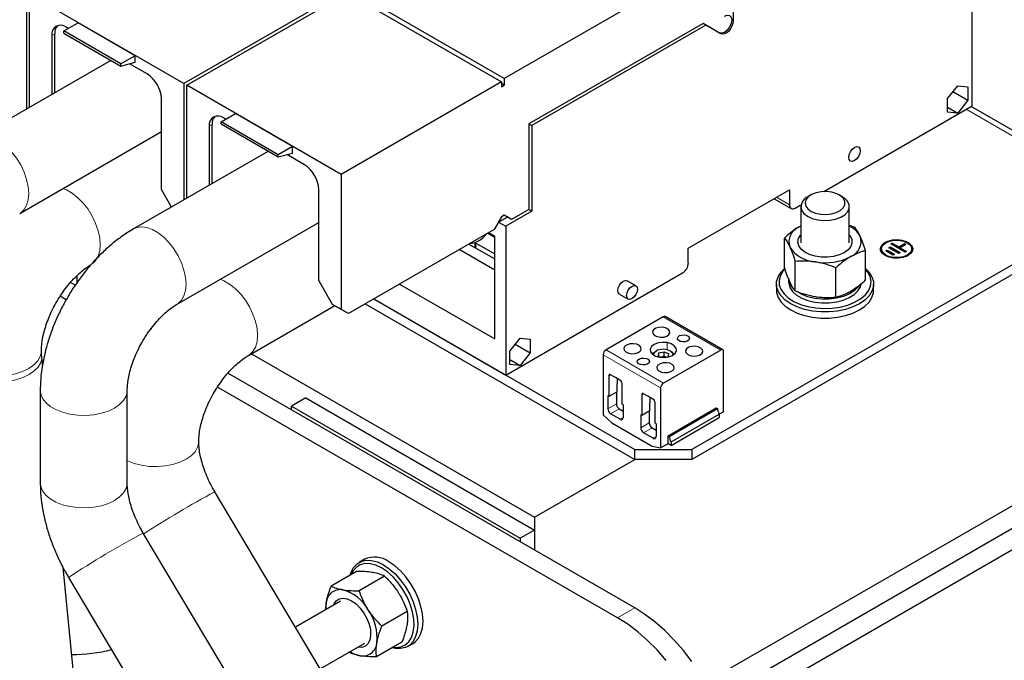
# Model space of a CAD drawing. Header units: millimetres. Extents: x 5 to 418, y 2 to 292.
# Tile 29 of 35: x 355 to 380, y 99 to 115. Entities that reach past the tile are written whole.
import ezdxf

# ---------------------------------------------------------------- set-up
doc = ezdxf.new("R2010")
doc.units = ezdxf.units.MM

msp = doc.modelspace()

# ---------------------------------------------------------------- linework, layer by layer
at = {"color": 7, "linetype": 'Continuous', "lineweight": 25}
for p, q in [((378.7397, 112.8853), (378.7397, 116.5679)), ((371.1526, 115.8562), (367.1786, 113.562)), ((355.3699, 115.6847), (355.3699, 112.8089)), ((355.4406, 112.8497), (355.4406, 115.6439)), ((359.259, 113.4396), (355.4406, 115.6439)), ((363.2188, 115.7255), (359.259, 113.4396)), ((359.3297, 113.3987), (363.2895, 115.6847)), ((363.2895, 115.6847), (367.1078, 113.4804)), ((367.1786, 113.562), (363.3602, 115.7663)), ((372.8354, 115.2742), (372.8354, 114.9905)), ((356.2891, 114.7417), (356.6427, 114.9458)), ((358.0569, 114.1294), (356.6427, 114.9458)), ((372.0929, 114.9293), (367.7867, 112.4433)), ((372.1629, 114.886), (367.8609, 112.4025)), ((372.1629, 114.886), (372.0904, 114.9278)), ((372.4995, 114.6945), (372.0929, 114.9293)), ((372.3935, 114.7557), (372.0929, 114.9293)), ((372.1581, 114.8888), (372.1744, 114.8822)), ((372.5336, 114.6719), (372.1629, 114.886)), ((372.1919, 114.872), (372.4995, 114.6945)), ((355.9957, 114.6294), (355.9957, 113.1702)), ((356.0664, 113.211), (356.0664, 114.6702)), ((357.7033, 113.9253), (356.2891, 114.7417)), ((356.2891, 114.6878), (356.2891, 114.7417)), ((356.2891, 114.6878), (357.7033, 113.8714)), ((356.3987, 114.805), (356.3492, 114.8335)), ((357.4568, 114.0137), (354.1253, 112.0905)), ((358.0569, 114.1294), (357.7033, 113.9253)), ((357.7033, 113.8714), (358.0569, 113.9661)), ((357.7033, 113.8714), (357.7033, 113.9253)), ((358.3503, 113.6783), (357.9168, 113.9286)), ((358.0569, 113.9661), (358.0569, 114.1294)), ((359.259, 113.4396), (359.259, 110.5638)), ((367.1078, 113.4804), (363.148, 111.1944)), ((367.1078, 113.4804), (367.1078, 113.3579)), ((367.1786, 113.3987), (367.1078, 113.4395)), ((367.1786, 113.562), (367.1786, 113.3987)), ((359.3297, 110.6046), (359.3297, 113.3987)), ((363.148, 111.1944), (359.3297, 113.3987)), ((367.1078, 113.3579), (367.1786, 113.3987)), ((378.1334, 113.0712), (378.3862, 113.3857)), ((378.2688, 113.2397), (378.639, 113.026)), ((378.3862, 113.3857), (378.639, 113.3631)), ((378.639, 113.3631), (378.639, 113.026)), ((358.7039, 110.8164), (358.7039, 113.0659)), ((378.1334, 112.7341), (378.1334, 113.0712)), ((378.639, 113.026), (378.3862, 112.7115)), ((360.1782, 112.4966), (360.5317, 112.7007)), ((361.946, 111.8843), (360.5317, 112.7007)), ((375.0742, 110.7692), (378.7397, 112.8853)), ((378.1334, 112.8575), (378.3862, 112.7115)), ((378.3862, 112.7115), (378.1334, 112.7341)), ((382.6945, 110.5742), (378.7155, 112.8713)), ((361.5924, 111.6802), (360.1782, 112.4966)), ((360.1782, 112.4427), (360.1782, 112.4966)), ((360.1782, 112.4427), (361.5924, 111.6263)), ((360.2878, 112.5599), (360.2383, 112.5884)), ((367.7867, 112.4433), (367.7867, 110.3285)), ((367.7884, 112.4443), (367.8609, 112.4025)), ((355.2002, 110.2284), (358.7039, 112.2511)), ((359.8847, 112.3842), (359.8847, 110.9251)), ((359.9555, 110.9659), (359.9555, 112.4251)), ((367.8609, 112.4025), (367.8609, 110.2876)), ((361.3459, 111.7686), (358.0144, 109.8453)), ((361.946, 111.8843), (361.5924, 111.6802)), ((361.5924, 111.6263), (361.946, 111.721)), ((361.946, 111.721), (361.946, 111.8843)), ((361.5924, 111.6263), (361.5924, 111.6802)), ((362.2394, 111.4332), (361.8059, 111.6835)), ((363.148, 111.1944), (363.148, 107.8548)), ((358.952, 110.3866), (358.7039, 110.8164)), ((362.593, 108.5713), (362.593, 110.8208)), ((371.727, 109.3677), (374.2266, 110.8107)), ((374.2266, 110.8107), (374.2266, 110.4432)), ((382.4945, 110.5544), (371.8172, 104.3905)), ((373.8498, 110.5931), (374.2681, 110.3516)), ((374.7568, 110.6864), (374.6809, 110.6426)), ((375.5296, 110.6426), (375.4536, 110.6864)), ((367.8609, 110.2876), (367.2139, 109.9141)), ((367.7867, 110.3285), (367.3553, 110.0795)), ((367.7867, 110.3305), (367.8609, 110.2876)), ((382.4945, 110.3095), (371.8172, 104.1456)), ((374.3681, 110.3615), (374.5106, 110.4438)), ((374.5052, 110.3977), (374.5052, 109.4973)), ((375.7052, 109.4973), (375.7052, 110.3977)), ((359.0893, 107.9833), (362.593, 110.0059)), ((367.1078, 110.1407), (366.9311, 109.8345)), ((367.0371, 110.0162), (367.251, 110.1397)), ((367.0371, 110.0183), (367.0371, 110.0162)), ((367.0371, 110.0162), (367.2139, 109.9141)), ((367.1786, 110.1816), (367.1078, 110.1407)), ((367.2493, 110.1407), (367.1785, 110.1815)), ((367.3553, 110.0795), (367.1786, 110.1816)), ((367.3553, 110.0795), (367.2493, 110.1407)), ((366.9311, 109.8345), (363.3248, 107.7527)), ((366.8003, 109.7365), (366.8003, 109.759)), ((367.2139, 109.9141), (367.2139, 106.2315)), ((374.5052, 109.9173), (374.4688, 109.8974)), ((374.5052, 109.9132), (374.4688, 109.8974)), ((375.7052, 109.936), (375.8401, 109.8886)), ((366.4603, 109.3812), (366.4603, 109.5198)), ((366.9417, 109.634), (366.7627, 109.7373)), ((366.9417, 109.6549), (366.8003, 109.7365)), ((366.9417, 107.1236), (366.9417, 109.6549)), ((374.1014, 108.8936), (374.1014, 109.6197)), ((366.9417, 108.8258), (366.0627, 109.3332)), ((366.303, 109.472), (366.9417, 109.1033)), ((366.4603, 109.5036), (366.9417, 109.2257)), ((371.727, 109.0002), (371.727, 109.3677)), ((376.109, 108.583), (376.109, 109.3091)), ((376.498, 109.3502), (376.498, 109.3421)), ((376.6084, 109.2999), (376.6438, 109.3202)), ((376.7848, 109.1976), (376.6084, 109.2999)), ((376.6154, 109.2958), (376.6438, 109.3121)), ((376.6438, 109.3202), (376.8203, 109.218)), ((376.6438, 109.3121), (376.6438, 109.3202)), ((376.6438, 109.3121), (376.8132, 109.2139)), ((376.6793, 109.3814), (376.7148, 109.4018)), ((376.9264, 109.2383), (376.6793, 109.3814)), ((376.6864, 109.3773), (376.7148, 109.3936)), ((376.7148, 109.4018), (376.9618, 109.2587)), ((376.7148, 109.3936), (376.7148, 109.4018)), ((376.7148, 109.3936), (376.9547, 109.2546)), ((376.7326, 109.4732), (376.7681, 109.4936)), ((377.0856, 109.2688), (376.7326, 109.4732)), ((376.7397, 109.4691), (376.7681, 109.4854)), ((376.7681, 109.4936), (376.9269, 109.4016)), ((376.7681, 109.4854), (376.7681, 109.4936)), ((376.7681, 109.4854), (376.9269, 109.3934)), ((376.9269, 109.4016), (377.0686, 109.4831)), ((376.9269, 109.3934), (377.0686, 109.4749)), ((376.9269, 109.3934), (376.9269, 109.4016)), ((377.1038, 109.4627), (376.9622, 109.3812)), ((376.9622, 109.3812), (377.121, 109.2891)), ((376.9622, 109.373), (376.9622, 109.3812)), ((376.9622, 109.373), (377.1139, 109.2851)), ((377.0686, 109.4831), (377.1038, 109.4627)), ((377.0686, 109.4749), (377.0686, 109.4831)), ((377.0686, 109.4749), (377.0968, 109.4586)), ((377.121, 109.2891), (377.0856, 109.2688)), ((377.248, 109.3421), (377.248, 109.3502)), ((374.3704, 108.3141), (374.3704, 109.0402)), ((376.8203, 109.218), (376.7848, 109.1976)), ((376.9618, 109.2587), (376.9264, 109.2383)), ((375.3742, 108.1588), (375.3742, 108.8849)), ((356.6144, 108.6869), (356.6144, 108.5112)), ((362.9359, 107.9773), (362.593, 108.5713)), ((367.2139, 106.2315), (371.5856, 108.7553)), ((370.4303, 108.4384), (370.2146, 108.5629)), ((374.2052, 108.6237), (374.2052, 108.5338)), ((356.575, 108.4542), (356.4575, 108.5221)), ((364.5884, 108.4821), (366.9417, 107.1236)), ((373.9052, 108.4828), (373.9052, 108.3297)), ((376.3052, 108.3297), (376.3052, 108.4828)), ((356.35, 108.0943), (356.2008, 108.1804)), ((363.9519, 108.1147), (367.2139, 106.2315)), ((363.9519, 108.1147), (370.403, 104.3905)), ((370.0256, 108.2355), (370.2413, 108.111)), ((360.8571, 106.7175), (362.9876, 107.9474)), ((363.148, 107.8548), (362.9359, 107.9773)), ((363.0773, 107.8956), (362.9359, 107.9773)), ((363.1127, 107.8752), (363.0773, 107.8956)), ((363.2188, 107.8139), (363.1127, 107.8752)), ((363.3248, 107.7527), (363.148, 107.8548)), ((363.3248, 107.7527), (363.2188, 107.8139)), ((363.7397, 107.9922), (370.403, 104.1456)), ((371.1065, 107.6707), (369.6923, 106.8543)), ((372.5778, 106.8552), (371.1565, 107.6757)), ((358.4639, 107.3638), (358.4437, 107.3755)), ((367.3147, 106.8257), (367.5675, 107.1402)), ((367.5675, 107.1402), (367.8203, 107.1176)), ((367.8203, 107.1176), (367.8203, 106.7805)), ((358.2273, 107.0105), (358.2124, 107.0191)), ((367.4501, 106.9942), (367.8203, 106.7805)), ((372.5278, 106.8502), (371.1136, 106.0338)), ((355.7653, 106.4866), (355.7457, 106.6815)), ((360.9274, 106.7581), (367.9281, 102.7167)), ((367.3147, 106.4886), (367.3147, 106.8257)), ((367.3147, 106.612), (367.5675, 106.466)), ((367.8203, 106.7805), (367.5675, 106.466)), ((369.6216, 106.7318), (369.6216, 105.2478)), ((370.9368, 106.8257), (370.9156, 106.8135)), ((370.9956, 106.7765), (370.9767, 106.6939)), ((371.0293, 106.6706), (370.9767, 106.6939)), ((370.9956, 106.7765), (371.129, 106.8083)), ((370.9956, 106.6855), (370.9956, 106.7765)), ((371.0178, 106.6756), (371.129, 106.7022)), ((371.124, 106.6648), (371.129, 106.7022)), ((371.129, 106.8083), (371.2434, 106.7576)), ((371.129, 106.7022), (371.129, 106.8083)), ((371.129, 106.7022), (371.1978, 106.6716)), ((371.225, 106.6768), (371.2434, 106.7576)), ((371.3046, 106.8135), (371.2833, 106.8257)), ((372.5985, 105.3253), (372.5985, 106.8094)), ((367.5675, 106.466), (367.3147, 106.4886)), ((370.403, 100.4715), (360.3466, 106.277)), ((369.8055, 106.2379), (369.7613, 106.2123)), ((369.7695, 106.2171), (369.7613, 106.2123)), ((369.7613, 106.2123), (369.7613, 105.7)), ((369.9257, 106.1685), (369.7736, 106.2562)), ((369.7736, 106.2562), (369.7736, 106.2262)), ((370.0777, 106.0807), (369.9257, 106.1685)), ((369.9734, 106.0143), (369.9734, 106.1409)), ((369.9787, 100.2266), (360.0899, 105.9353)), ((369.9663, 106.0102), (369.9734, 106.0143)), ((369.9663, 105.8183), (369.9663, 106.0102)), ((370.0777, 106.0507), (370.0777, 106.0807)), ((370.0901, 106.0225), (370.0818, 106.0368)), ((370.0901, 105.5101), (370.0901, 106.0225)), ((371.0429, 105.9114), (371.0429, 104.4273)), ((355.7091, 105.8525), (355.7091, 103.5662)), ((357.8591, 103.5662), (357.8591, 105.8525)), ((362.2712, 105.6639), (361.9177, 105.4598)), ((362.2712, 105.6639), (367.9281, 102.3983)), ((369.7613, 105.7), (369.7365, 105.7142)), ((369.7365, 105.7142), (369.7365, 105.3958)), ((369.9663, 105.8183), (369.7613, 105.7)), ((369.9486, 105.8081), (369.9486, 105.5183)), ((370.6186, 105.7684), (370.5744, 105.7429)), ((370.5827, 105.7477), (370.5744, 105.7429)), ((370.5744, 105.7429), (370.5744, 105.2305)), ((370.7388, 105.699), (370.5868, 105.7868)), ((370.5868, 105.7868), (370.5868, 105.7568)), ((370.8909, 105.6113), (370.7388, 105.699)), ((370.7866, 105.5449), (370.7866, 105.6715)), ((361.9177, 105.4598), (367.5745, 102.1942)), ((361.9177, 105.37), (361.9177, 105.4598)), ((370.0194, 105.3958), (370.1148, 105.3407)), ((370.1148, 105.4959), (370.0901, 105.5101)), ((370.1148, 105.4959), (370.1148, 105.1774)), ((370.7795, 105.5408), (370.7866, 105.5449)), ((370.7795, 105.3489), (370.7795, 105.5408)), ((370.8909, 105.5813), (370.8909, 105.6113)), ((370.9032, 105.5531), (370.895, 105.5673)), ((370.9032, 105.0407), (370.9032, 105.5531)), ((371.225, 104.7304), (372.4164, 105.4182)), ((371.2568, 104.712), (372.4483, 105.3999)), ((372.4164, 105.4182), (372.4483, 105.3999)), ((369.6216, 105.2478), (369.8337, 105.0457)), ((370.0441, 105.1366), (369.8072, 105.2733)), ((370.5744, 105.2305), (370.5497, 105.2448)), ((370.5497, 105.2448), (370.5497, 104.9264)), ((370.7795, 105.3489), (370.5744, 105.2305)), ((370.7618, 105.3387), (370.7618, 105.0488)), ((371.2992, 104.5762), (372.4907, 105.264)), ((371.2992, 104.4916), (372.4907, 105.1794)), ((372.5985, 105.3253), (372.4907, 105.2631)), ((372.4907, 105.264), (372.4907, 105.1794)), ((369.8337, 105.0457), (370.8308, 104.4701)), ((370.8325, 104.9263), (370.928, 104.8712)), ((370.928, 105.0264), (370.9032, 105.0407)), ((370.928, 105.0264), (370.928, 104.708)), ((370.8573, 104.6671), (370.6204, 104.8039)), ((371.225, 104.5344), (371.225, 104.7304)), ((371.225, 104.7304), (371.2568, 104.712)), ((370.8308, 104.4701), (371.0429, 104.4273)), ((371.2084, 104.5228), (371.0429, 104.4273)), ((371.2992, 104.4916), (371.225, 104.5344)), ((371.2992, 104.5762), (371.2992, 104.4916)), ((370.403, 104.3905), (371.8172, 104.3905)), ((370.403, 104.1456), (370.403, 104.3905)), ((371.8172, 104.3905), (371.8172, 104.1456)), ((367.9281, 102.7167), (370.4032, 104.1456)), ((371.8172, 104.1456), (370.403, 104.1456)), ((365.1225, 94.7798), (360.0228, 103.344)), ((380.3732, 103.3688), (372.1533, 98.6236)), ((367.9281, 102.7167), (367.9281, 101.9003)), ((380.3732, 102.8054), (372.3802, 98.1911)), ((363.3547, 93.7593), (358.255, 102.3235)), ((367.9281, 102.3983), (367.5745, 102.1942)), ((367.9281, 102.3983), (367.9281, 101.9003)), ((380.5146, 102.3563), (372.5616, 97.7652)), ((367.5745, 102.1942), (367.5745, 102.1044)), ((363.7219, 101.6736), (363.5893, 101.5971)), ((356.6099, 98.1098), (356.2711, 101.4701)), ((363.5277, 101.3718), (362.8989, 101.0088)), ((364.2195, 101.2586), (363.5907, 100.8956)), ((356.4077, 101.2234), (361.5074, 92.6593)), ((363.1309, 100.6397), (362.0163, 99.9962)), ((362.7671, 100.4296), (362.7764, 100.5965)), ((364.78, 100.3863), (364.1512, 100.0233)), ((362.6303, 98.965), (363.7309, 99.6004)), ((364.6487, 99.6272), (364.02, 99.2642)), ((364.7892, 99.5186), (364.9218, 99.5951))]:
    msp.add_line(p, q, dxfattribs=at)
at = {"color": 7, "linetype": 'Continuous', "lineweight": 18}
for p, q in [((372.8354, 114.9905), (372.7983, 115.0119)), ((356.0664, 114.6702), (355.9957, 114.6294)), ((372.4995, 114.6945), (372.3935, 114.7557)), ((378.5983, 112.8036), (382.4945, 110.5544)), ((359.9555, 112.4251), (359.8847, 112.3842)), ((374.2266, 110.4432), (373.9084, 110.6269)), ((371.1065, 107.6707), (372.5278, 106.8502)), ((371.2633, 107.2562), (371.2633, 107.326)), ((371.749, 107.1136), (371.749, 107.1624)), ((369.6923, 106.8543), (371.1136, 106.0338)), ((370.5562, 106.848), (370.5562, 106.9178)), ((371.2016, 106.8569), (371.2016, 107.0323)), ((372.0765, 106.7867), (372.0765, 106.8566)), ((369.6216, 106.7318), (371.0429, 105.9114)), ((370.759, 106.5422), (370.759, 106.5909)), ((371.3694, 106.3785), (371.3694, 106.4484)), ((369.8055, 106.2379), (369.7695, 106.2171)), ((369.7996, 106.2412), (369.7736, 106.2262)), ((370.6186, 105.7684), (370.5827, 105.7477)), ((370.6128, 105.7718), (370.5868, 105.7568)), ((369.7365, 105.3958), (369.9486, 105.5183)), ((369.8072, 105.2733), (370.0194, 105.3958)), ((370.0441, 105.1366), (370.1148, 105.1774)), ((370.5497, 104.9264), (370.7618, 105.0488)), ((370.6204, 104.8039), (370.8325, 104.9263)), ((370.8573, 104.6671), (370.928, 104.708)), ((369.9787, 100.2266), (370.403, 100.4715))]:
    msp.add_line(p, q, dxfattribs=at)
at = {"color": 7, "linetype": 'Continuous', "lineweight": 25, "flags": 128}
for points in [[(372.6233, 115.1109), (372.6902, 115.1342), (372.747, 115.1232), (372.785, 115.0795), (372.7983, 115.0098), (372.785, 114.9248), (372.747, 114.8374), (372.6902, 114.7608), (372.6233, 114.7067), (372.5563, 114.6834), (372.4995, 114.6945)], [(372.8354, 114.9905), (372.8278, 114.9268), (372.8056, 114.8598), (372.7708, 114.7953), (372.7263, 114.7389), (372.676, 114.6953), (372.6241, 114.6683), (372.5753, 114.6603), (372.5336, 114.6719)], [(375.9757, 111.7795), (375.9649, 111.7105), (375.934, 111.6394), (375.8879, 111.5772), (375.8335, 111.5333), (375.7792, 111.5144), (375.733, 111.5234), (375.7022, 111.5589), (375.6914, 111.6154), (375.7022, 111.6845), (375.733, 111.7555), (375.7792, 111.8177), (375.8335, 111.8616), (375.8879, 111.8805), (375.934, 111.8715), (375.9649, 111.8361), (375.9757, 111.7795)], [(374.6294, 110.4118), (374.6814, 110.3404), (374.7649, 110.2798), (374.8736, 110.2344), (374.9995, 110.2076), (375.1332, 110.2014), (375.2649, 110.2163), (375.3847, 110.2512), (375.4838, 110.3034), (375.5548, 110.3691), (375.5925, 110.4434), (375.594, 110.5209), (375.5593, 110.5957), (375.4909, 110.6623), (375.3939, 110.7158), (375.2755, 110.7523), (375.1444, 110.7689), (375.0105, 110.7645), (374.8836, 110.7394), (374.7731, 110.6954), (374.6872, 110.6359), (374.6324, 110.5652), (374.6126, 110.4886), (374.6294, 110.4118)], [(374.5257, 110.3081), (374.5825, 110.2277), (374.6722, 110.158), (374.789, 110.1033), (374.9258, 110.0672), (375.0738, 110.0518), (375.2238, 110.0582), (375.3664, 110.0859), (375.4925, 110.1332), (375.5943, 110.1971), (375.6654, 110.2736), (375.7012, 110.3579), (375.6997, 110.4447), (375.6607, 110.5286), (375.5869, 110.6042), (375.5296, 110.6426)], [(375.5785, 109.2568), (375.4566, 109.2012), (375.3158, 109.1632), (375.1636, 109.1451), (375.0082, 109.1477), (374.8581, 109.1709), (374.7213, 109.2135), (374.6052, 109.2732), (374.5161, 109.3466), (374.4587, 109.43), (374.4362, 109.5188), (374.4497, 109.6082), (374.4986, 109.6933), (374.5052, 109.7013)], [(375.7052, 109.7013), (375.7273, 109.6727), (375.7675, 109.586), (375.772, 109.4963), (375.7406, 109.4085), (375.6749, 109.3272), (375.5785, 109.2568)], [(376.473, 109.3421), (376.4755, 109.3679), (376.5064, 109.4344), (376.5698, 109.4927), (376.6602, 109.5376), (376.7695, 109.5651), (376.8879, 109.5728), (377.0051, 109.56), (377.1105, 109.5278), (377.1948, 109.4792), (377.2505, 109.4183), (377.2727, 109.3507), (377.273, 109.3421)], [(376.5901, 109.1869), (376.5193, 109.2423), (376.48, 109.3073), (376.4755, 109.3761), (376.5064, 109.4426), (376.5698, 109.5008), (376.6602, 109.5457), (376.7695, 109.5733), (376.8879, 109.581), (377.0051, 109.5682), (377.1105, 109.536), (377.1948, 109.4873), (377.2505, 109.4265), (377.2727, 109.3589), (377.2594, 109.2905), (377.2117, 109.2274), (377.1339, 109.1752), (377.0329, 109.1386), (376.9178, 109.1208), (376.7986, 109.1233), (376.6861, 109.1461), (376.5901, 109.1869)], [(376.6078, 109.1971), (376.5389, 109.2519), (376.5026, 109.3164), (376.5026, 109.3841), (376.5389, 109.4485), (376.6078, 109.5033), (376.7027, 109.5431), (376.8143, 109.564), (376.9317, 109.564), (377.0432, 109.5431), (377.1382, 109.5033), (377.2071, 109.4485), (377.2434, 109.3841), (377.2434, 109.3164), (377.2071, 109.2519), (377.1382, 109.1971), (377.0432, 109.1573), (376.9317, 109.1364), (376.8143, 109.1364), (376.7027, 109.1573), (376.6078, 109.1971)], [(366.4735, 109.3736), (366.4791, 109.4276), (366.4603, 109.4757)], [(377.248, 109.3421), (377.2434, 109.3082), (377.2071, 109.2438), (377.1382, 109.189), (377.0432, 109.1492), (376.9317, 109.1282), (376.8143, 109.1282), (376.7027, 109.1492), (376.6078, 109.189)], [(376.109, 108.8624), (376.1928, 108.7756), (376.2643, 108.6621), (376.3007, 108.5432), (376.3007, 108.4224), (376.2643, 108.3035), (376.1928, 108.19), (376.0882, 108.0855), (375.9537, 107.993), (375.7935, 107.9153), (375.6124, 107.855), (375.4158, 107.8137), (375.2098, 107.7927), (375.0006, 107.7927), (374.7946, 107.8137), (374.5981, 107.855), (374.4169, 107.9153), (374.2567, 107.993), (374.1222, 108.0855), (374.0177, 108.19), (373.9461, 108.3035), (373.9098, 108.4224), (373.9098, 108.5432), (373.9461, 108.6621), (374.0177, 108.7756), (374.1025, 108.8634)], [(374.1084, 108.8502), (374.0696, 108.8054), (374.0022, 108.6943), (373.9703, 108.578), (373.9749, 108.4603), (374.0158, 108.345), (374.0917, 108.2357), (374.2002, 108.136), (374.3378, 108.0491), (374.5, 107.9778), (374.6817, 107.9244), (374.8771, 107.8905), (375.0797, 107.8773), (375.2832, 107.8853), (375.4809, 107.914), (375.6666, 107.9627), (375.8342, 108.0298), (375.9784, 108.113), (376.0946, 108.2098), (376.1789, 108.317), (376.2287, 108.4311), (376.2424, 108.5486), (376.2196, 108.6656), (376.161, 108.7783), (376.109, 108.8427)], [(370.0256, 108.2355), (370.0256, 108.2355), (369.9966, 108.2688), (369.9865, 108.322), (369.9966, 108.387), (370.0256, 108.4538), (370.069, 108.5122), (370.1201, 108.5535), (370.1713, 108.5713), (370.2146, 108.5629)], [(370.4694, 108.3518), (370.4593, 108.2869), (370.4303, 108.2201), (370.3869, 108.1616), (370.3358, 108.1204), (370.2846, 108.1026), (370.2413, 108.111), (370.2123, 108.1443), (370.2021, 108.1975), (370.2123, 108.2625), (370.2413, 108.3293), (370.2846, 108.3877), (370.3358, 108.429), (370.3869, 108.4468), (370.4303, 108.4384), (370.4593, 108.405), (370.4694, 108.3518)], [(373.9052, 108.3297), (373.9098, 108.2693), (373.9461, 108.1504), (374.0177, 108.0369), (374.1222, 107.9324), (374.2567, 107.8399), (374.4169, 107.7622), (374.5981, 107.7019), (374.7946, 107.6606), (375.0006, 107.6396), (375.2098, 107.6396), (375.4158, 107.6606), (375.6124, 107.7019), (375.7935, 107.7622), (375.9537, 107.8399), (376.0882, 107.9324), (376.1928, 108.0369), (376.2643, 108.1504), (376.3007, 108.2693), (376.3052, 108.3297)], [(374.2052, 108.5338), (374.2073, 108.4989), (374.2378, 108.3953), (374.3039, 108.2973), (374.4027, 108.2091), (374.5304, 108.1341), (374.6815, 108.0755), (374.85, 108.0356), (375.029, 108.0162), (375.2111, 108.0179), (375.3888, 108.0408), (375.555, 108.0838), (375.7027, 108.1453), (375.8259, 108.2227), (375.9197, 108.3128), (375.9801, 108.412), (376.0012, 108.4848)], [(375.9452, 108.4372), (375.9197, 108.4026), (375.8259, 108.3125), (375.7027, 108.2351), (375.555, 108.1736), (375.3888, 108.1306), (375.2111, 108.1077), (375.029, 108.106), (374.85, 108.1254), (374.6815, 108.1653), (374.5304, 108.2239), (374.4214, 108.2858)], [(371.2633, 107.326), (371.2245, 107.369), (371.1601, 107.4), (371.0801, 107.4145), (370.9965, 107.4102), (370.9222, 107.3878), (370.8684, 107.3506), (370.8433, 107.3044), (370.8507, 107.2562)], [(370.8507, 107.2562), (370.8896, 107.2132), (370.954, 107.1822), (371.034, 107.1677), (371.1176, 107.172), (371.1919, 107.1944), (371.2457, 107.2316), (371.2708, 107.2778), (371.2633, 107.326)], [(371.4611, 107.1136), (371.4559, 107.1473), (371.4734, 107.1795), (371.5109, 107.2055), (371.5628, 107.2211), (371.6211, 107.2241), (371.677, 107.214), (371.7219, 107.1923), (371.749, 107.1624)], [(371.749, 107.1624), (371.7542, 107.1287), (371.7367, 107.0965), (371.6991, 107.0706), (371.6473, 107.0549), (371.589, 107.0519), (371.5331, 107.062), (371.4882, 107.0837), (371.4611, 107.1136)], [(370.5562, 106.9178), (370.5174, 106.9608), (370.453, 106.9918), (370.373, 107.0063), (370.2894, 107.002), (370.2151, 106.9796), (370.1612, 106.9424), (370.1362, 106.8962), (370.1436, 106.848)], [(370.1436, 106.848), (370.1825, 106.805), (370.2469, 106.774), (370.3269, 106.7595), (370.4105, 106.7638), (370.4848, 106.7862), (370.5386, 106.8234), (370.5637, 106.8696), (370.5562, 106.9178)], [(371.2016, 107.0323), (371.0894, 107.0395), (370.9797, 107.0241), (370.8857, 106.988), (370.8188, 106.9356), (370.7871, 106.873), (370.7942, 106.808), (370.8395, 106.7483), (370.9174, 106.7012), (371.0186, 106.6723)], [(371.355, 106.729), (371.3365, 106.7798), (371.2834, 106.8257), (371.2039, 106.8564), (371.1102, 106.8672), (371.0164, 106.8564)], [(371.0186, 106.6723), (371.1307, 106.665), (371.2404, 106.6804), (371.3344, 106.7165), (371.4013, 106.769), (371.4331, 106.8315), (371.4259, 106.8965), (371.3806, 106.9562), (371.3027, 107.0034), (371.2016, 107.0323)], [(372.0765, 106.8566), (372.0376, 106.8995), (371.9733, 106.9306), (371.8932, 106.9451), (371.8097, 106.9408), (371.7353, 106.9183), (371.6815, 106.8812), (371.6564, 106.835), (371.6639, 106.7867)], [(371.6639, 106.7867), (371.7028, 106.7438), (371.7671, 106.7127), (371.8472, 106.6983), (371.9307, 106.7026), (372.0051, 106.725), (372.0589, 106.7622), (372.084, 106.8084), (372.0765, 106.8566)], [(370.4712, 106.5422), (370.466, 106.5758), (370.4835, 106.6081), (370.521, 106.634), (370.5729, 106.6496), (370.6312, 106.6526), (370.687, 106.6425), (370.7319, 106.6209), (370.759, 106.5909)], [(370.8451, 106.7437), (370.8612, 106.7687), (370.9156, 106.8135)], [(371.3046, 106.8135), (371.3534, 106.7752), (371.3751, 106.7437)], [(370.759, 106.5909), (370.7642, 106.5573), (370.7467, 106.525), (370.7092, 106.4991), (370.6573, 106.4834), (370.599, 106.4804), (370.5432, 106.4905), (370.4983, 106.5122), (370.4712, 106.5422)], [(371.3694, 106.4484), (371.3305, 106.4913), (371.2662, 106.5224), (371.1861, 106.5369), (371.1026, 106.5326), (371.0282, 106.5101), (370.9744, 106.473), (370.9493, 106.4268), (370.9568, 106.3785)], [(370.9568, 106.3785), (370.9957, 106.3356), (371.06, 106.3045), (371.1401, 106.2901), (371.2236, 106.2944), (371.298, 106.3168), (371.3518, 106.354), (371.3769, 106.4002), (371.3694, 106.4484)], [(363.3684, 101.2799), (363.3919, 101.3533), (363.4544, 101.472), (363.5392, 101.5629), (363.6438, 101.6233), (363.765, 101.6513), (363.899, 101.6461), (364.0419, 101.6078), (364.1893, 101.5377)], [(364.1451, 101.4611), (364.0014, 101.5291), (363.8624, 101.5651), (363.7325, 101.5678), (363.6159, 101.5373), (363.5162, 101.4744), (363.4368, 101.3813), (363.3921, 101.2935)], [(364.1893, 101.5377), (364.3366, 101.4377), (364.4795, 101.311), (364.6135, 101.1615), (364.7347, 100.9936), (364.8393, 100.8124), (364.9241, 100.6235), (364.9866, 100.4326), (365.0249, 100.2456), (365.0378, 100.068), (365.0249, 99.9053), (364.9866, 99.7624), (364.9241, 99.6437), (364.8393, 99.5527), (364.7347, 99.4923), (364.6135, 99.4643), (364.4795, 99.4695), (364.404, 99.4859)], [(364.9218, 99.5951), (364.9719, 99.6293), (365.0567, 99.7202), (365.1192, 99.8389), (365.1575, 99.9818), (365.1704, 100.1445), (365.1575, 100.3221), (365.1192, 100.5092), (365.0567, 100.7001), (364.9719, 100.889), (364.8673, 101.0701), (364.7461, 101.238), (364.6121, 101.3876), (364.4692, 101.5143), (364.3218, 101.6142)], [(364.4277, 99.4996), (364.4941, 99.494), (364.6178, 99.508), (364.7264, 99.5548), (364.8163, 99.6331), (364.8847, 99.7403), (364.9292, 99.8729), (364.9486, 100.0268), (364.9421, 100.1969), (364.91, 100.3777), (364.8534, 100.5636), (364.7739, 100.7484), (364.6743, 100.9263), (364.5576, 101.0915), (364.4277, 101.2387), (364.2887, 101.3633), (364.1451, 101.4611)], [(362.7764, 100.5965), (362.767, 100.5064), (362.7672, 100.4297)], [(362.9543, 100.5377), (362.969, 100.573), (363.0244, 100.6506), (363.1002, 100.6987), (363.1923, 100.7147), (363.2958, 100.6978), (363.405, 100.6488), (363.5141, 100.5705), (363.6172, 100.467), (363.7087, 100.3439), (363.7837, 100.2078), (363.8381, 100.0662), (363.8691, 99.9266), (363.8749, 99.7965), (363.8553, 99.6829), (363.8113, 99.5921), (363.7452, 99.5288), (363.6607, 99.4966), (363.5622, 99.497), (363.5542, 99.4984)], [(371.8168, 99.1431), (371.604, 99.4191), (371.3789, 99.6765), (371.1438, 99.9128), (370.9011, 100.1254), (370.6533, 100.3123), (370.403, 100.4715)], [(371.1798, 99.1742), (370.9547, 99.4316), (370.7196, 99.6679), (370.4769, 99.8805), (370.2291, 100.0674), (369.9787, 100.2266)]]:
    msp.add_lwpolyline(points, dxfattribs=at)
at = {"color": 7, "linetype": 'Continuous', "lineweight": 18, "flags": 128}
for points in [[(354.1251, 112.0903), (354.2047, 112.1244), (354.3239, 112.1408), (354.4547, 112.1238), (354.5926, 112.074), (354.7329, 111.993), (354.8708, 111.8836), (355.0016, 111.7496), (355.1209, 111.5955), (355.2245, 111.4265), (355.309, 111.2484), (355.3716, 111.0674), (355.41, 110.8894), (355.4229, 110.7206), (355.41, 110.5668), (355.3716, 110.4332), (355.309, 110.3243), (355.2245, 110.2438), (355.2024, 110.2297)], [(356.2681, 110.8449), (356.3604, 110.8082), (356.5007, 110.7272), (356.6386, 110.6178), (356.7694, 110.4838), (356.8886, 110.3297), (356.9923, 110.1607), (357.0768, 109.9826), (357.1393, 109.8015), (357.1777, 109.6236), (357.1907, 109.4548), (357.1777, 109.301), (357.1393, 109.1674), (357.0768, 109.0585), (357.0262, 109.0045)], [(358.0142, 109.8452), (358.0938, 109.8793), (358.213, 109.8957), (358.3438, 109.8787), (358.4817, 109.8289), (358.622, 109.7479), (358.7599, 109.6385), (358.8907, 109.5045), (359.0099, 109.3504), (359.1136, 109.1814), (359.1981, 109.0033), (359.2607, 108.8222), (359.299, 108.6443), (359.312, 108.4755), (359.299, 108.3217), (359.2607, 108.188), (359.1981, 108.0791), (359.1136, 107.9987), (359.0915, 107.9846)], [(360.1572, 108.5998), (360.2495, 108.563), (360.3898, 108.4821), (360.5276, 108.3727), (360.6584, 108.2387), (360.7777, 108.0846), (360.8814, 107.9156), (360.9659, 107.7375), (361.0284, 107.5564), (361.0668, 107.3785), (361.0798, 107.2097), (361.0668, 107.0559), (361.0284, 106.9222), (360.9659, 106.8133), (360.8814, 106.7329), (360.8593, 106.7188)], [(353.97, 106.3572), (353.976, 106.3543), (354.1397, 106.2896), (354.3211, 106.2434), (354.5142, 106.2171), (354.7124, 106.2119), (354.9089, 106.2277), (355.097, 106.2641), (355.2703, 106.3198), (355.4229, 106.393), (355.5496, 106.4811), (355.6462, 106.5811), (355.7092, 106.6897), (355.7366, 106.8031), (355.7378, 106.8294)], [(353.97, 106.1132), (353.9888, 106.1064), (354.1514, 106.0618), (354.3319, 106.0347), (354.5241, 106.0259), (354.7215, 106.0357), (354.9174, 106.0639), (355.105, 106.1094), (355.278, 106.1708), (355.4305, 106.2458), (355.5573, 106.332), (355.6542, 106.4265), (355.7177, 106.5259), (355.7457, 106.627), (355.7457, 106.6815)], [(355.7091, 105.8527), (355.7194, 105.7667), (355.7648, 105.6552), (355.8449, 105.5505), (355.9571, 105.456), (356.0973, 105.375), (356.261, 105.3103), (356.4425, 105.2641), (356.6356, 105.2378), (356.8337, 105.2325), (357.0302, 105.2484), (357.2183, 105.2848), (357.3916, 105.3405), (357.5442, 105.4136), (357.671, 105.5017), (357.7675, 105.6018), (357.8305, 105.7104), (357.8579, 105.8238), (357.8591, 105.8501)], [(357.8591, 104.1121), (357.8651, 104.1092), (358.0288, 104.0445), (358.2102, 103.9982), (358.4033, 103.972), (358.6015, 103.9667), (358.798, 103.9826), (358.9861, 104.019), (359.1594, 104.0747), (359.312, 104.1478), (359.4387, 104.2359), (359.5353, 104.336), (359.5983, 104.4446), (359.6257, 104.558), (359.6268, 104.5843)], [(355.7091, 103.5662), (355.7194, 103.4804), (355.7648, 103.3689), (355.8449, 103.2642), (355.9571, 103.1697), (356.0973, 103.0887), (356.261, 103.024), (356.4425, 102.9777), (356.6356, 102.9515), (356.8337, 102.9462), (357.0302, 102.9621), (357.2183, 102.9984), (357.3916, 103.0542), (357.5442, 103.1273), (357.671, 103.2154), (357.7675, 103.3155), (357.8305, 103.4241), (357.8579, 103.5375), (357.8591, 103.5662)]]:
    msp.add_lwpolyline(points, dxfattribs=at)
at = {"color": 7, "linetype": 'Continuous', "lineweight": 25}
for centre, radius, start, end in [((356.2112, 114.6643), 0.2184, 50.79671, 189.21404), ((356.3348, 114.6915), 0.2693, 137.23749, 184.54587), ((357.9363, 113.031), 0.7684, 2.60548, 57.39452), ((360.1003, 112.4192), 0.2184, 50.79671, 189.21404), ((360.2239, 112.4464), 0.2693, 137.23749, 184.54587), ((361.8254, 110.7859), 0.7684, 2.60548, 57.39452), ((374.7846, 110.3912), 0.2719, 112.41073, 197.80657), ((374.3129, 110.4292), 0.0873, 170.78596, 309.20329), ((374.609, 109.5274), 0.3957, 110.74208, 199.461), ((375.4502, 109.3757), 0.5986, 28.8436, 64.78718), ((366.2805, 110.0419), 0.5566, 275.08826, 324.90637), ((375.6015, 109.5327), 0.3957, 290.74208, 19.461), ((374.9215, 109.8483), 0.8216, 213.43888, 266.5665), ((376.6795, 109.3564), 0.1821, 184.5109, 246.80924), ((375.1067, 110.3897), 1.3815, 260.2289, 297.35717), ((371.42, 109.0142), 0.3074, 302.60548, 357.39452), ((374.5884, 108.6416), 0.3836, 182.68158, 231.52818), ((371.1358, 107.6298), 0.0503, 65.69288, 125.61758), ((369.7751, 106.7249), 0.1537, 122.60548, 177.39452), ((371.0291, 106.6879), 0.169, 94.30185, 165.92716), ((372.5554, 106.8164), 0.0437, 350.78596, 129.20329), ((369.7636, 106.2253), 0.0101, 305.69804, 5.62038), ((370.1065, 106.0517), 0.0289, 181.9565, 211.14373), ((371.1964, 105.9044), 0.1537, 122.60548, 177.39452), ((370.5768, 105.7558), 0.0101, 305.69804, 5.62038), ((369.89, 105.4028), 0.1537, 182.60548, 237.39452), ((370.1022, 105.5252), 0.1537, 182.60548, 237.39452), ((370.9197, 105.5823), 0.0289, 181.9565, 211.14373), ((372.7185, 105.4097), 0.2704, 182.08756, 212.5991), ((370.0717, 105.1704), 0.0437, 230.79671, 9.21404), ((370.7032, 104.9333), 0.1537, 182.60548, 237.39452), ((370.9153, 105.0558), 0.1537, 182.60548, 237.39452), ((370.8849, 104.701), 0.0437, 230.79671, 9.21404), ((371.5271, 104.7219), 0.2704, 182.08756, 212.5991), ((371.3104, 104.3945), 0.1639, 121.4066, 128.49247), ((363.9722, 101.1422), 0.5874, 53.47043, 115.21911), ((363.1254, 100.5755), 0.3496, 79.69185, 176.55639), ((362.9106, 99.9228), 1.0345, 29.1486, 74.44852), ((362.8135, 99.7273), 1.2209, 354.53093, 34.94968), ((363.6798, 99.6319), 0.3496, 259.69185, 356.55639), ((356.4831, 103.4488), 4.1277, 270.0653, 283.82306), ((363.7509, 99.9708), 0.6958, 236.52194, 258.91949)]:
    msp.add_arc(centre, radius, start, end, dxfattribs=at)
at = {"color": 7, "linetype": 'Continuous', "lineweight": 18}
for centre, radius, start, end in [((372.495, 80.177), 26.3109, 118.29634, 122.74207), ((367.8764, 84.0646), 20.6387, 117.78677, 123.75815)]:
    msp.add_arc(centre, radius, start, end, dxfattribs=at)
at = {"color": 7, "linetype": 'Continuous', "lineweight": 25}
for points, knots in [([(358.0144, 109.8453), (357.9642, 109.8153), (357.826, 109.7327), (357.6067, 109.5765), (357.3604, 109.3719), (357.1258, 109.1454), (356.9043, 108.9), (356.6976, 108.6379), (356.5068, 108.3616), (356.3332, 108.0731), (356.1779, 107.7745), (356.0422, 107.4679), (355.9274, 107.1552), (355.8347, 106.8383), (355.7655, 106.519), (355.7226, 106.2063), (355.7097, 105.9846), (355.7092, 105.8695), (355.7091, 105.8525)], [0, 0, 0, 0, 0.0389191, 0.1072425, 0.1755255, 0.2436853, 0.3115891, 0.3792296, 0.4466741, 0.5140299, 0.5814254, 0.6489662, 0.716781, 0.7850089, 0.8537728, 0.9231522, 0.9886111, 1, 1, 1, 1]), ([(374.4688, 109.8974), (374.4392, 109.8796), (374.3149, 109.8046), (374.1937, 109.6996), (374.1014, 109.6197)], [0, 0, 0, 0, 0.2381018, 1, 1, 1, 1]), ([(375.9746, 109.6645), (375.9714, 109.6713), (375.9472, 109.7227), (375.9017, 109.8064), (375.8607, 109.861), (375.8401, 109.8886)], [0, 0, 0, 0, 0.07009, 0.5307844, 1, 1, 1, 1]), ([(374.1014, 109.6197), (374.1232, 109.591), (374.1673, 109.533), (374.2129, 109.4416), (374.2359, 109.3956)], [0, 0, 0, 0, 0.495458, 1, 1, 1, 1]), ([(376.109, 109.3091), (376.0872, 109.3745), (376.0431, 109.5065), (375.9975, 109.6115), (375.9746, 109.6645)], [0, 0, 0, 0, 0.495458, 1, 1, 1, 1]), ([(374.2359, 109.3956), (374.2391, 109.3886), (374.2632, 109.336), (374.3087, 109.2236), (374.3497, 109.1017), (374.3704, 109.0402)], [0, 0, 0, 0, 0.07009, 0.5307844, 1, 1, 1, 1]), ([(376.109, 109.3091), (376.0828, 109.3025), (375.9632, 109.2721), (375.8388, 109.2106), (375.7416, 109.1626)], [0, 0, 0, 0, 0.2189524, 1, 1, 1, 1]), ([(374.8723, 109.0282), (374.8604, 109.0299), (374.7703, 109.0433), (374.6004, 109.0552), (374.4475, 109.0452), (374.3704, 109.0402)], [0, 0, 0, 0, 0.07009003, 0.53078443, 1, 1, 1, 1]), ([(375.7416, 109.1626), (375.712, 109.1448), (375.5877, 109.0698), (375.4665, 108.9649), (375.3742, 108.8849)], [0, 0, 0, 0, 0.2381018, 1, 1, 1, 1]), ([(355.7378, 106.8318), (355.7381, 106.8543), (355.7391, 106.9191), (355.7509, 107.0436), (355.7798, 107.2075), (355.8259, 107.3863), (355.8896, 107.5752), (355.9707, 107.7694), (356.0678, 107.9637), (356.1791, 108.1531), (356.3017, 108.3327), (356.4323, 108.4981), (356.5668, 108.6454), (356.7008, 108.7716), (356.8266, 108.8721), (356.9145, 108.9312), (356.9583, 108.9569), (356.968, 108.9626)], [0, 0, 0, 0, 0.03695234, 0.10618809, 0.17661089, 0.24849549, 0.32167294, 0.39587795, 0.47079611, 0.54609229, 0.62141309, 0.6963209, 0.77049397, 0.84364309, 0.91554248, 0.9813117, 1, 1, 1, 1]), ([(374.2359, 108.5382), (374.2327, 108.5451), (374.2086, 108.5977), (374.163, 108.7101), (374.1221, 108.8321), (374.1014, 108.8936)], [0, 0, 0, 0, 0.07009, 0.5307844, 1, 1, 1, 1]), ([(375.3742, 108.8849), (375.2927, 108.9159), (375.1282, 108.9783), (374.9581, 109.0115), (374.8723, 109.0282)], [0, 0, 0, 0, 0.495458, 1, 1, 1, 1]), ([(375.7416, 108.3053), (375.8388, 108.3695), (375.9632, 108.4517), (376.0828, 108.5594), (376.109, 108.583)], [0, 0, 0, 0, 0.7810476, 1, 1, 1, 1]), ([(374.3704, 108.3141), (374.3485, 108.3428), (374.3044, 108.4007), (374.2589, 108.4921), (374.2359, 108.5382)], [0, 0, 0, 0, 0.495458, 1, 1, 1, 1]), ([(374.3704, 108.3141), (374.4519, 108.2831), (374.6164, 108.2206), (374.7865, 108.1875), (374.8723, 108.1708)], [0, 0, 0, 0, 0.495458, 1, 1, 1, 1]), ([(375.3742, 108.1588), (375.4665, 108.1854), (375.5877, 108.2204), (375.712, 108.2889), (375.7416, 108.3053)], [0, 0, 0, 0, 0.7618982, 1, 1, 1, 1]), ([(374.8723, 108.1708), (374.8842, 108.169), (374.9743, 108.1557), (375.1441, 108.1438), (375.297, 108.1538), (375.3742, 108.1588)], [0, 0, 0, 0, 0.07009, 0.5307844, 1, 1, 1, 1]), ([(357.8591, 105.8525), (357.8594, 105.875), (357.8604, 105.9398), (357.8722, 106.0643), (357.9011, 106.2282), (357.9472, 106.407), (358.011, 106.5959), (358.092, 106.7901), (358.1891, 106.9844), (358.3004, 107.1738), (358.423, 107.3534), (358.5536, 107.5188), (358.6881, 107.6661), (358.8222, 107.7923), (358.9479, 107.8928), (359.0358, 107.9519), (359.0796, 107.9776), (359.0893, 107.9833)], [0, 0, 0, 0, 0.03695234, 0.10618809, 0.17661089, 0.24849549, 0.32167294, 0.39587795, 0.47079611, 0.54609229, 0.62141309, 0.6963209, 0.77049397, 0.84364309, 0.91554248, 0.9813117, 1, 1, 1, 1]), ([(355.7457, 106.6815), (355.7434, 106.7071), (355.7387, 106.7605), (355.7381, 106.8074), (355.7378, 106.8318)], [0, 0, 0, 0, 0.4808046, 1, 1, 1, 1]), ([(359.6269, 104.5867), (359.6272, 104.6092), (359.6282, 104.674), (359.64, 104.7985), (359.6689, 104.9624), (359.715, 105.1412), (359.7787, 105.3301), (359.8598, 105.5243), (359.9569, 105.7186), (360.0682, 105.908), (360.1908, 106.0876), (360.3214, 106.253), (360.4559, 106.4003), (360.5899, 106.5265), (360.7157, 106.627), (360.8036, 106.6861), (360.8474, 106.7118), (360.8571, 106.7175)], [0, 0, 0, 0, 0.0369523, 0.1061881, 0.1766109, 0.2484955, 0.3216729, 0.395878, 0.4707961, 0.5460923, 0.6214131, 0.6963209, 0.770494, 0.8436431, 0.9155425, 0.9813117, 1, 1, 1, 1]), ([(360.0228, 103.344), (360.0042, 103.3759), (359.9488, 103.4712), (359.8666, 103.6344), (359.7834, 103.8307), (359.7176, 104.0232), (359.6698, 104.2063), (359.6399, 104.3745), (359.6281, 104.5003), (359.6272, 104.5651), (359.6269, 104.5867)], [0, 0, 0, 0, 0.0739754, 0.2202247, 0.3659712, 0.5104788, 0.6531617, 0.7935349, 0.9313032, 1, 1, 1, 1]), ([(355.7091, 103.5662), (355.71, 103.5077), (355.7124, 103.3467), (355.7381, 103.0787), (355.7921, 102.7631), (355.871, 102.4466), (355.9727, 102.1321), (356.0966, 101.8221), (356.2399, 101.5173), (356.3517, 101.3216), (356.4077, 101.2234)], [0, 0, 0, 0, 0.07562851, 0.20840063, 0.34109309, 0.4735456, 0.60550042, 0.73694365, 0.86800612, 1, 1, 1, 1]), ([(358.255, 102.3235), (358.2364, 102.3554), (358.181, 102.4506), (358.0988, 102.6139), (358.0156, 102.8102), (357.9498, 103.0026), (357.902, 103.1858), (357.8721, 103.354), (357.8603, 103.4798), (357.8594, 103.5446), (357.8591, 103.5662)], [0, 0, 0, 0, 0.07397541, 0.22022468, 0.36597119, 0.51047884, 0.65316175, 0.79353489, 0.93130323, 1, 1, 1, 1]), ([(363.9304, 101.348), (363.9222, 101.3493), (363.8596, 101.3592), (363.7301, 101.3712), (363.5956, 101.3716), (363.5277, 101.3718)], [0, 0, 0, 0, 0.07009, 0.5307844, 1, 1, 1, 1]), ([(364.2195, 101.2586), (364.1792, 101.277), (364.0979, 101.3141), (363.9866, 101.3366), (363.9304, 101.348)], [0, 0, 0, 0, 0.495458, 1, 1, 1, 1]), ([(364.2195, 101.2586), (364.2809, 101.197), (364.4048, 101.0725), (364.5057, 100.9281), (364.5566, 100.8553)], [0, 0, 0, 0, 0.495458, 1, 1, 1, 1]), ([(362.7764, 100.5965), (362.7824, 100.6274), (362.8074, 100.7575), (362.8593, 100.9001), (362.8989, 101.0088)], [0, 0, 0, 0, 0.23810182, 1, 1, 1, 1]), ([(362.8989, 101.0088), (362.9392, 100.9905), (363.0205, 100.9534), (363.1318, 100.9308), (363.188, 100.9194)], [0, 0, 0, 0, 0.495458, 1, 1, 1, 1]), ([(363.188, 100.9194), (363.1963, 100.9181), (363.2589, 100.9083), (363.3883, 100.8963), (363.5229, 100.8959), (363.5907, 100.8956)], [0, 0, 0, 0, 0.07009, 0.5307844, 1, 1, 1, 1]), ([(363.8141, 100.4267), (363.8076, 100.437), (363.7578, 100.5156), (363.6753, 100.6704), (363.6191, 100.8201), (363.5907, 100.8956)], [0, 0, 0, 0, 0.07009, 0.5307844, 1, 1, 1, 1]), ([(364.5566, 100.8553), (364.5632, 100.8449), (364.613, 100.7663), (364.6954, 100.6115), (364.7516, 100.4618), (364.78, 100.3863)], [0, 0, 0, 0, 0.07009, 0.5307844, 1, 1, 1, 1]), ([(364.1512, 100.0233), (364.0898, 100.085), (363.9659, 100.2094), (363.865, 100.3538), (363.8141, 100.4267)], [0, 0, 0, 0, 0.495458, 1, 1, 1, 1]), ([(364.78, 100.3863), (364.7866, 100.3043), (364.7953, 100.1966), (364.7759, 100.0697), (364.7712, 100.0395)], [0, 0, 0, 0, 0.7618982, 1, 1, 1, 1]), ([(364.7712, 100.0395), (364.7468, 99.9351), (364.7156, 99.8014), (364.6608, 99.6585), (364.6487, 99.6272)], [0, 0, 0, 0, 0.7810476, 1, 1, 1, 1]), ([(364.0288, 99.6109), (364.0347, 99.6419), (364.0597, 99.7719), (364.1117, 99.9146), (364.1512, 100.0233)], [0, 0, 0, 0, 0.2381018, 1, 1, 1, 1]), ([(364.02, 99.2642), (364.0173, 99.287), (364.0052, 99.3913), (364.0184, 99.5146), (364.0288, 99.6109)], [0, 0, 0, 0, 0.2189524, 1, 1, 1, 1]), ([(363.6172, 99.288), (363.6091, 99.2893), (363.5475, 99.2998), (363.4429, 99.3261), (363.3666, 99.3602), (363.3282, 99.3774)], [0, 0, 0, 0, 0.07009, 0.5307844, 1, 1, 1, 1]), ([(364.02, 99.2642), (363.9479, 99.2642), (363.8025, 99.2642), (363.6793, 99.28), (363.6172, 99.288)], [0, 0, 0, 0, 0.495458, 1, 1, 1, 1])]:
    msp.add_open_spline(points, degree=3, knots=knots, dxfattribs=at)

doc.saveas('drawing.dxf')
